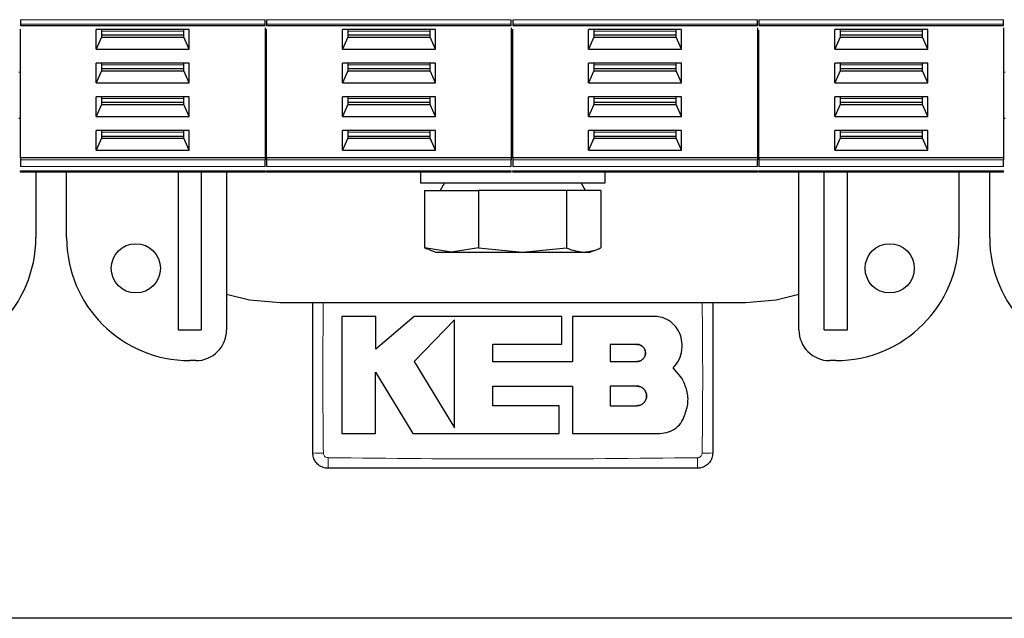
# Model space of a CAD drawing. Header units: millimetres. Extents: x 5 to 418, y 2 to 292.
# Tile 4 of 39: x 84 to 116, y 65 to 85. Entities that reach past the tile are written whole.
import ezdxf

# ---------------------------------------------------------------- set-up
doc = ezdxf.new("R2010")
doc.units = ezdxf.units.MM

msp = doc.modelspace()

# ---------------------------------------------------------------- linework, layer by layer
at = {"color": 7, "linetype": 'Continuous', "lineweight": 25}
for p, q in [((84.3944, 84.6441), (84.3944, 84.5038)), ((92.3444, 84.5038), (92.3444, 84.6441)), ((92.3944, 84.6441), (92.3944, 84.5038)), ((100.3444, 84.5038), (100.3444, 84.6441)), ((100.3944, 84.6441), (100.3944, 84.5038)), ((108.3444, 84.5038), (108.3444, 84.6441)), ((108.3944, 84.6441), (108.3944, 84.5038)), ((116.3444, 84.5038), (116.3444, 84.6441)), ((84.3925, 84.4598), (92.3463, 84.4598)), ((84.3944, 80.1551), (84.3944, 84.3377)), ((89.8817, 84.3269), (86.857, 84.3269)), ((86.857, 83.6907), (86.857, 84.3269)), ((87.0319, 84.3269), (87.0319, 84.0795)), ((89.7069, 84.0795), (89.7069, 84.3269)), ((89.8817, 83.6907), (89.8817, 84.3269)), ((92.3444, 84.3768), (92.3444, 80.1551)), ((92.3925, 84.4598), (100.3463, 84.4598)), ((92.3944, 80.1551), (92.3944, 84.3377)), ((97.8817, 84.3269), (94.857, 84.3269)), ((94.857, 83.6907), (94.857, 84.3269)), ((95.0319, 84.3269), (95.0319, 84.0795)), ((97.7069, 84.0795), (97.7069, 84.3269)), ((97.8817, 83.6907), (97.8817, 84.3269)), ((100.3444, 84.3768), (100.3444, 80.1551)), ((100.3925, 84.4598), (108.3463, 84.4598)), ((100.3944, 80.1551), (100.3944, 84.3377)), ((105.8817, 84.3269), (102.857, 84.3269)), ((102.857, 83.6907), (102.857, 84.3269)), ((103.0319, 84.3269), (103.0319, 84.0795)), ((105.7069, 84.0795), (105.7069, 84.3269)), ((105.8817, 83.6907), (105.8817, 84.3269)), ((108.3444, 84.3768), (108.3444, 80.1551)), ((108.3925, 84.4598), (116.3463, 84.4598)), ((108.3944, 80.1551), (108.3944, 84.3015)), ((113.8817, 84.3269), (110.857, 84.3269)), ((110.857, 83.6907), (110.857, 84.3269)), ((111.0319, 84.3269), (111.0319, 84.0795)), ((113.7069, 84.0795), (113.7069, 84.3269)), ((113.8817, 83.6907), (113.8817, 84.3269)), ((116.3444, 84.3768), (116.3444, 80.1551)), ((87.0319, 84.0795), (86.857, 83.6907)), ((87.0319, 84.1502), (89.7069, 84.1502)), ((87.0319, 84.0795), (89.7069, 84.0795)), ((89.8817, 83.6907), (89.7069, 84.0795)), ((95.0319, 84.0795), (94.857, 83.6907)), ((95.0319, 84.1502), (97.7069, 84.1502)), ((95.0319, 84.0795), (97.7069, 84.0795)), ((97.8817, 83.6907), (97.7069, 84.0795)), ((103.0319, 84.0795), (102.857, 83.6907)), ((103.0319, 84.1502), (105.7069, 84.1502)), ((103.0319, 84.0795), (105.7069, 84.0795)), ((105.8817, 83.6907), (105.7069, 84.0795)), ((111.0319, 84.0795), (110.857, 83.6907)), ((111.0319, 84.1502), (113.7069, 84.1502)), ((111.0319, 84.0795), (113.7069, 84.0795)), ((113.8817, 83.6907), (113.7069, 84.0795)), ((86.857, 83.6907), (89.8817, 83.6907)), ((94.857, 83.6907), (97.8817, 83.6907)), ((102.857, 83.6907), (105.8817, 83.6907)), ((110.857, 83.6907), (113.8817, 83.6907)), ((89.8817, 83.2309), (86.857, 83.2309)), ((86.857, 82.5947), (86.857, 83.2309)), ((87.0319, 83.2309), (87.0319, 82.9835)), ((89.7069, 82.9835), (89.7069, 83.2309)), ((89.8817, 82.5947), (89.8817, 83.2309)), ((97.8817, 83.2309), (94.857, 83.2309)), ((94.857, 82.5947), (94.857, 83.2309)), ((95.0319, 83.2309), (95.0319, 82.9835)), ((97.7069, 82.9835), (97.7069, 83.2309)), ((97.8817, 82.5947), (97.8817, 83.2309)), ((105.8817, 83.2309), (102.857, 83.2309)), ((102.857, 82.5947), (102.857, 83.2309)), ((103.0319, 83.2309), (103.0319, 82.9835)), ((105.7069, 82.9835), (105.7069, 83.2309)), ((105.8817, 82.5947), (105.8817, 83.2309)), ((113.8817, 83.2309), (110.857, 83.2309)), ((110.857, 82.5947), (110.857, 83.2309)), ((111.0319, 83.2309), (111.0319, 82.9835)), ((113.7069, 82.9835), (113.7069, 83.2309)), ((113.8817, 82.5947), (113.8817, 83.2309)), ((87.0319, 82.9835), (86.857, 82.5947)), ((87.0319, 83.0542), (89.7069, 83.0542)), ((87.0319, 82.9835), (89.7069, 82.9835)), ((89.8817, 82.5947), (89.7069, 82.9835)), ((95.0319, 82.9835), (94.857, 82.5947)), ((95.0319, 83.0542), (97.7069, 83.0542)), ((95.0319, 82.9835), (97.7069, 82.9835)), ((97.8817, 82.5947), (97.7069, 82.9835)), ((103.0319, 82.9835), (102.857, 82.5947)), ((103.0319, 83.0542), (105.7069, 83.0542)), ((103.0319, 82.9835), (105.7069, 82.9835)), ((105.8817, 82.5947), (105.7069, 82.9835)), ((111.0319, 82.9835), (110.857, 82.5947)), ((111.0319, 83.0542), (113.7069, 83.0542)), ((111.0319, 82.9835), (113.7069, 82.9835)), ((113.8817, 82.5947), (113.7069, 82.9835)), ((86.857, 82.5947), (89.8817, 82.5947)), ((94.857, 82.5947), (97.8817, 82.5947)), ((102.857, 82.5947), (105.8817, 82.5947)), ((110.857, 82.5947), (113.8817, 82.5947)), ((89.8817, 82.1349), (86.857, 82.1349)), ((86.857, 81.4987), (86.857, 82.1349)), ((87.0319, 82.1349), (87.0319, 81.8875)), ((87.0319, 81.9582), (89.7069, 81.9582)), ((89.7069, 81.8875), (89.7069, 82.1349)), ((89.8817, 81.4987), (89.8817, 82.1349)), ((97.8817, 82.1349), (94.857, 82.1349)), ((94.857, 81.4987), (94.857, 82.1349)), ((95.0319, 82.1349), (95.0319, 81.8875)), ((95.0319, 81.9582), (97.7069, 81.9582)), ((97.7069, 81.8875), (97.7069, 82.1349)), ((97.8817, 81.4987), (97.8817, 82.1349)), ((105.8817, 82.1349), (102.857, 82.1349)), ((102.857, 81.4987), (102.857, 82.1349)), ((103.0319, 82.1349), (103.0319, 81.8875)), ((103.0319, 81.9582), (105.7069, 81.9582)), ((105.7069, 81.8875), (105.7069, 82.1349)), ((105.8817, 81.4987), (105.8817, 82.1349)), ((113.8817, 82.1349), (110.857, 82.1349)), ((110.857, 81.4987), (110.857, 82.1349)), ((111.0319, 82.1349), (111.0319, 81.8875)), ((111.0319, 81.9582), (113.7069, 81.9582)), ((113.7069, 81.8875), (113.7069, 82.1349)), ((113.8817, 81.4987), (113.8817, 82.1349)), ((87.0319, 81.8875), (86.857, 81.4987)), ((87.0319, 81.8875), (89.7069, 81.8875)), ((89.8817, 81.4987), (89.7069, 81.8875)), ((95.0319, 81.8875), (94.857, 81.4987)), ((95.0319, 81.8875), (97.7069, 81.8875)), ((97.8817, 81.4987), (97.7069, 81.8875)), ((103.0319, 81.8875), (102.857, 81.4987)), ((103.0319, 81.8875), (105.7069, 81.8875)), ((105.8817, 81.4987), (105.7069, 81.8875)), ((111.0319, 81.8875), (110.857, 81.4987)), ((111.0319, 81.8875), (113.7069, 81.8875)), ((113.8817, 81.4987), (113.7069, 81.8875)), ((84.3944, 81.438), (84.3444, 81.438)), ((86.857, 81.4987), (89.8817, 81.4987)), ((92.3944, 81.438), (92.3444, 81.438)), ((92.3944, 81.363), (92.3444, 81.363)), ((92.3944, 81.2997), (92.3444, 81.3006)), ((94.857, 81.4987), (97.8817, 81.4987)), ((100.3944, 81.438), (100.3444, 81.438)), ((102.857, 81.4987), (105.8817, 81.4987)), ((108.3944, 81.438), (108.3444, 81.438)), ((108.3944, 81.363), (108.3444, 81.363)), ((108.3944, 81.2997), (108.3444, 81.2989)), ((110.857, 81.4987), (113.8817, 81.4987)), ((116.3944, 81.438), (116.3444, 81.438)), ((89.8817, 81.0388), (86.857, 81.0388)), ((86.857, 80.4026), (86.857, 81.0388)), ((87.0319, 81.0388), (87.0319, 80.7915)), ((89.7069, 80.7915), (89.7069, 81.0388)), ((89.8817, 80.4026), (89.8817, 81.0388)), ((97.8817, 81.0388), (94.857, 81.0388)), ((94.857, 80.4026), (94.857, 81.0388)), ((95.0319, 81.0388), (95.0319, 80.7915)), ((97.7069, 80.7915), (97.7069, 81.0388)), ((97.8817, 80.4026), (97.8817, 81.0388)), ((105.8817, 81.0388), (102.857, 81.0388)), ((102.857, 80.4026), (102.857, 81.0388)), ((103.0319, 81.0388), (103.0319, 80.7915)), ((105.7069, 80.7915), (105.7069, 81.0388)), ((105.8817, 80.4026), (105.8817, 81.0388)), ((113.8817, 81.0388), (110.857, 81.0388)), ((110.857, 80.4026), (110.857, 81.0388)), ((111.0319, 81.0388), (111.0319, 80.7915)), ((113.7069, 80.7915), (113.7069, 81.0388)), ((113.8817, 80.4026), (113.8817, 81.0388)), ((87.0319, 80.7915), (86.857, 80.4026)), ((87.0319, 80.8622), (89.7069, 80.8622)), ((87.0319, 80.7915), (89.7069, 80.7915)), ((89.8817, 80.4026), (89.7069, 80.7915)), ((95.0319, 80.7915), (94.857, 80.4026)), ((95.0319, 80.8622), (97.7069, 80.8622)), ((95.0319, 80.7915), (97.7069, 80.7915)), ((97.8817, 80.4026), (97.7069, 80.7915)), ((103.0319, 80.7915), (102.857, 80.4026)), ((103.0319, 80.8622), (105.7069, 80.8622)), ((103.0319, 80.7915), (105.7069, 80.7915)), ((105.8817, 80.4026), (105.7069, 80.7915)), ((111.0319, 80.7915), (110.857, 80.4026)), ((111.0319, 80.8622), (113.7069, 80.8622)), ((111.0319, 80.7915), (113.7069, 80.7915)), ((113.8817, 80.4026), (113.7069, 80.7915)), ((86.857, 80.4026), (89.8817, 80.4026)), ((94.857, 80.4026), (97.8817, 80.4026)), ((102.857, 80.4026), (105.8817, 80.4026)), ((110.857, 80.4026), (113.8817, 80.4026)), ((92.3444, 80.1551), (84.3944, 80.1551)), ((84.3944, 80.1551), (84.3944, 80.0843)), ((92.3444, 80.1551), (92.3444, 80.0843)), ((100.3444, 80.1551), (92.3944, 80.1551)), ((92.3944, 80.1551), (92.3944, 80.0843)), ((100.3444, 80.1551), (100.3444, 80.0843)), ((108.3444, 80.1551), (100.3944, 80.1551)), ((100.3944, 80.1551), (100.3944, 80.0843)), ((108.3444, 80.1551), (108.3444, 80.0843)), ((116.3444, 80.1551), (108.3944, 80.1551)), ((108.3944, 80.1551), (108.3944, 80.0843)), ((116.3444, 80.1551), (116.3444, 80.0843)), ((92.3444, 79.688), (84.3944, 79.688)), ((84.8944, 79.688), (84.8944, 77.563)), ((85.8944, 77.563), (85.8944, 79.688)), ((89.5194, 79.688), (89.5194, 74.563)), ((90.2694, 79.688), (90.2694, 74.563)), ((91.0944, 79.688), (91.0944, 74.563)), ((100.3444, 79.688), (92.3944, 79.688)), ((97.3944, 79.688), (97.3944, 79.338)), ((108.3444, 79.688), (100.3944, 79.688)), ((103.3944, 79.338), (103.3944, 79.688)), ((116.3444, 79.688), (108.3944, 79.688)), ((109.6944, 74.563), (109.6944, 79.688)), ((110.5194, 74.563), (110.5194, 79.688)), ((111.2694, 74.563), (111.2694, 79.688)), ((114.8944, 79.688), (114.8944, 77.563)), ((115.8944, 77.563), (115.8944, 79.688)), ((97.3944, 79.338), (103.3944, 79.338)), ((97.5307, 79.088), (97.5307, 77.2288)), ((97.5307, 79.088), (99.2785, 79.088)), ((98.1744, 79.338), (98.03, 79.088)), ((99.2785, 79.088), (99.2785, 77.2288)), ((102.1421, 79.088), (99.2785, 79.088)), ((102.1421, 79.088), (102.1421, 77.2288)), ((103.258, 79.088), (102.1421, 79.088)), ((102.7587, 79.088), (102.6144, 79.338)), ((103.258, 79.088), (103.258, 77.2288)), ((98.4046, 77.088), (97.5307, 77.2288)), ((97.6836, 77.1647), (97.8944, 77.088)), ((99.2785, 77.2288), (98.4046, 77.088)), ((99.2785, 77.2288), (100.7103, 77.088)), ((100.7103, 77.088), (102.1421, 77.2288)), ((102.8944, 77.088), (103.1051, 77.1647)), ((97.8944, 77.088), (98.4046, 77.088)), ((98.4046, 77.088), (100.7103, 77.088)), ((100.7103, 77.088), (102.7, 77.088)), ((102.7, 77.088), (102.8944, 77.088)), ((92.8319, 75.4505), (107.9569, 75.4505)), ((95.9389, 75.0026), (94.8392, 75.0026)), ((95.9389, 73.9362), (95.9389, 75.0026)), ((97.1902, 75.0026), (95.9389, 73.9362)), ((101.989, 75.0026), (97.1902, 75.0026)), ((98.5019, 74.8836), (97.1902, 73.5342)), ((101.989, 74.0994), (101.989, 75.0026)), ((102.3366, 75.0026), (102.3366, 73.5227)), ((104.9815, 75.0026), (102.3366, 75.0026)), ((89.5194, 74.563), (90.2694, 74.563)), ((110.5194, 74.563), (111.2694, 74.563)), ((99.7468, 74.0994), (101.989, 74.0994)), ((99.7468, 73.5227), (99.7468, 74.0994)), ((104.4265, 74.0922), (103.556, 74.0922)), ((103.556, 74.0922), (103.556, 73.5342)), ((90.0944, 73.563), (89.8944, 73.563)), ((97.1902, 73.5342), (98.5019, 71.3785)), ((102.3366, 73.5227), (99.7468, 73.5227)), ((103.556, 73.5342), (104.4265, 73.5342)), ((105.8948, 72.9788), (105.6102, 73.3312)), ((110.8944, 73.563), (110.6944, 73.563)), ((95.9382, 73.1854), (97.1487, 71.1959)), ((95.9382, 71.1959), (95.9382, 73.1854)), ((99.7474, 72.7354), (102.3366, 72.7354)), ((99.7474, 72.0979), (99.7474, 72.7354)), ((102.3366, 72.7354), (102.3366, 71.1959)), ((103.556, 72.7354), (103.556, 72.0979)), ((104.4265, 72.7354), (103.556, 72.7354)), ((101.8992, 72.0979), (99.7474, 72.0979)), ((101.8992, 71.1959), (101.8992, 72.0979)), ((103.556, 72.0979), (104.4265, 72.0979)), ((94.8392, 71.1959), (95.9382, 71.1959)), ((97.1487, 71.1959), (101.8992, 71.1959)), ((102.3366, 71.1959), (105.1751, 71.1959)), ((155.1444, 65.188), (45.6444, 65.188))]:
    msp.add_line(p, q, dxfattribs=at)
at = {"color": 7, "linetype": 'Continuous', "lineweight": 18}
for p, q in [((84.3944, 84.6441), (92.3444, 84.6441)), ((92.3444, 84.5038), (84.3944, 84.5038)), ((92.3944, 84.6441), (100.3444, 84.6441)), ((100.3444, 84.5038), (92.3944, 84.5038)), ((100.3944, 84.6441), (108.3444, 84.6441)), ((108.3444, 84.5038), (100.3944, 84.5038)), ((108.3944, 84.6441), (116.3444, 84.6441)), ((116.3444, 84.5038), (108.3944, 84.5038)), ((87.0319, 84.274), (89.7069, 84.274)), ((95.0319, 84.274), (97.7069, 84.274)), ((103.0319, 84.274), (105.7069, 84.274)), ((111.0319, 84.274), (113.7069, 84.274)), ((84.3944, 82.938), (84.3444, 82.938)), ((87.0319, 83.1779), (89.7069, 83.1779)), ((92.3944, 82.938), (92.3444, 82.938)), ((95.0319, 83.1779), (97.7069, 83.1779)), ((100.3944, 82.938), (100.3444, 82.938)), ((103.0319, 83.1779), (105.7069, 83.1779)), ((108.3944, 82.938), (108.3444, 82.938)), ((111.0319, 83.1779), (113.7069, 83.1779)), ((116.3944, 82.938), (116.3444, 82.938)), ((87.0319, 82.0819), (89.7069, 82.0819)), ((95.0319, 82.0819), (97.7069, 82.0819)), ((103.0319, 82.0819), (105.7069, 82.0819)), ((111.0319, 82.0819), (113.7069, 82.0819)), ((87.0319, 80.9859), (89.7069, 80.9859)), ((95.0319, 80.9859), (97.7069, 80.9859)), ((103.0319, 80.9859), (105.7069, 80.9859)), ((111.0319, 80.9859), (113.7069, 80.9859)), ((92.3444, 80.0843), (84.3944, 80.0843)), ((100.3444, 80.0843), (92.3944, 80.0843)), ((108.3444, 80.0843), (100.3944, 80.0843)), ((116.3444, 80.0843), (108.3944, 80.0843)), ((92.3444, 79.8722), (84.3944, 79.8722)), ((92.3444, 79.7319), (84.3944, 79.7319)), ((100.3444, 79.8722), (92.3944, 79.8722)), ((100.3444, 79.7319), (92.3944, 79.7319)), ((108.3444, 79.8722), (100.3944, 79.8722)), ((108.3444, 79.7319), (100.3944, 79.7319)), ((116.3444, 79.8722), (108.3944, 79.8722)), ((116.3444, 79.7319), (108.3944, 79.7319))]:
    msp.add_line(p, q, dxfattribs=at)
at = {"color": 7, "linetype": 'Continuous', "lineweight": 25, "flags": 128}
for points in [[(91.0944, 75.7193), (91.8334, 75.5378), (92.8319, 75.4505)], [(107.9569, 75.4505), (108.9553, 75.5378), (109.6944, 75.7193)]]:
    msp.add_lwpolyline(points, dxfattribs=at)
at = {"color": 7, "linetype": 'Continuous', "lineweight": 25}
for centre in [(88.1444, 76.563), (112.6444, 76.563)]:
    msp.add_circle(centre, 0.8, dxfattribs=at)
for centre, radius, start, end in [((80.8944, 77.563), 4, 270, 0), ((89.8944, 77.563), 4, 180, 270), ((110.8944, 77.563), 4, 270, 0), ((119.8944, 77.563), 4, 180, 270), ((90.0944, 74.563), 1, 270, 0), ((110.6944, 74.563), 1, 180, 270)]:
    msp.add_arc(centre, radius, start, end, dxfattribs=at)
at = {"color": 7, "linetype": 'Continuous', "lineweight": 18}
for centre, radius, start, end in [((94.1533, 77.801), 7.2426, 267.9511, 270.6724), ((101.43, 70.3219), 7.0405, 179.30829, 182.10777), ((99.3548, 70.3219), 7.0443, 357.89336, 0.69134), ((106.6354, 77.8059), 7.2475, 269.32804, 272.04754)]:
    msp.add_arc(centre, radius, start, end, dxfattribs=at)
at = {"color": 7, "linetype": 'Continuous', "lineweight": 25}
for points in [[(84.3944, 84.5038), (84.3944, 84.4912), (84.3944, 84.466), (84.3944, 84.4619), (84.3944, 84.4598)], [(92.3444, 84.4598), (92.3444, 84.4619), (92.3444, 84.466), (92.3444, 84.4912), (92.3444, 84.5038)], [(92.3944, 84.5038), (92.3944, 84.4912), (92.3944, 84.466), (92.3944, 84.4619), (92.3944, 84.4598)], [(100.3444, 84.4598), (100.3444, 84.4619), (100.3444, 84.466), (100.3444, 84.4912), (100.3444, 84.5038)], [(100.3944, 84.5038), (100.3944, 84.4912), (100.3944, 84.466), (100.3944, 84.4619), (100.3944, 84.4598)], [(108.3444, 84.4598), (108.3444, 84.4619), (108.3444, 84.466), (108.3444, 84.4912), (108.3444, 84.5038)], [(108.3944, 84.5038), (108.3944, 84.4912), (108.3944, 84.466), (108.3944, 84.4619), (108.3944, 84.4598)], [(116.3444, 84.4598), (116.3444, 84.4619), (116.3444, 84.466), (116.3444, 84.4912), (116.3444, 84.5038)], [(84.3944, 80.0843), (84.3944, 80.0689), (84.3944, 80.0379), (84.3944, 79.9783), (84.3944, 79.9187), (84.3944, 79.8877), (84.3944, 79.8722)], [(92.3444, 79.8722), (92.3444, 79.8877), (92.3444, 79.9187), (92.3444, 79.9783), (92.3444, 80.0379), (92.3444, 80.0689), (92.3444, 80.0843)], [(92.3944, 80.0843), (92.3944, 80.0689), (92.3944, 80.0379), (92.3944, 79.9783), (92.3944, 79.9187), (92.3944, 79.8877), (92.3944, 79.8722)], [(100.3444, 79.8722), (100.3444, 79.8877), (100.3444, 79.9187), (100.3444, 79.9783), (100.3444, 80.0379), (100.3444, 80.0689), (100.3444, 80.0843)], [(100.3944, 80.0843), (100.3944, 80.0689), (100.3944, 80.0379), (100.3944, 79.9783), (100.3944, 79.9187), (100.3944, 79.8877), (100.3944, 79.8722)], [(108.3444, 79.8722), (108.3444, 79.8877), (108.3444, 79.9187), (108.3444, 79.9783), (108.3444, 80.0379), (108.3444, 80.0689), (108.3444, 80.0843)], [(108.3944, 80.0843), (108.3944, 80.0689), (108.3944, 80.0379), (108.3944, 79.9783), (108.3944, 79.9187), (108.3944, 79.8877), (108.3944, 79.8722)], [(116.3444, 79.8722), (116.3444, 79.8877), (116.3444, 79.9187), (116.3444, 79.9783), (116.3444, 80.0379), (116.3444, 80.0689), (116.3444, 80.0843)], [(84.3944, 79.688), (84.3944, 79.6885), (84.3944, 79.6897), (84.3944, 79.6986), (84.3944, 79.7123), (84.3944, 79.7254), (84.3944, 79.7319)], [(92.3444, 79.688), (92.3444, 79.6885), (92.3444, 79.6897), (92.3444, 79.6986), (92.3444, 79.7123), (92.3444, 79.7254), (92.3444, 79.7319)], [(92.3944, 79.688), (92.3944, 79.6885), (92.3944, 79.6897), (92.3944, 79.6986), (92.3944, 79.7123), (92.3944, 79.7254), (92.3944, 79.7319)], [(100.3444, 79.688), (100.3444, 79.6885), (100.3444, 79.6897), (100.3444, 79.6986), (100.3444, 79.7123), (100.3444, 79.7254), (100.3444, 79.7319)], [(100.3944, 79.688), (100.3944, 79.6885), (100.3944, 79.6897), (100.3944, 79.6986), (100.3944, 79.7123), (100.3944, 79.7254), (100.3944, 79.7319)], [(108.3444, 79.688), (108.3444, 79.6885), (108.3444, 79.6897), (108.3444, 79.6986), (108.3444, 79.7123), (108.3444, 79.7254), (108.3444, 79.7319)], [(108.3944, 79.688), (108.3944, 79.6885), (108.3944, 79.6897), (108.3944, 79.6986), (108.3944, 79.7123), (108.3944, 79.7254), (108.3944, 79.7319)], [(116.3444, 79.688), (116.3444, 79.6885), (116.3444, 79.6897), (116.3444, 79.6986), (116.3444, 79.7123), (116.3444, 79.7254), (116.3444, 79.7319)]]:
    msp.add_open_spline(points, degree=3, dxfattribs=at)
for points, knots in [([(97.5307, 77.2288), (97.5365, 77.226), (97.5892, 77.2009), (97.6428, 77.1929), (97.6905, 77.1857)], [0, 0, 0, 0, 0.1097663, 1, 1, 1, 1]), ([(102.1421, 77.2288), (102.1479, 77.226), (102.3318, 77.1398), (102.5188, 77.1135), (102.7, 77.088)], [0, 0, 0, 0, 0.0314494, 1, 1, 1, 1]), ([(102.7, 77.088), (102.8413, 77.1038), (103.0285, 77.1247), (103.2127, 77.2082), (103.258, 77.2288)], [0, 0, 0, 0, 0.7546146, 1, 1, 1, 1]), ([(93.8944, 70.563), (93.8944, 71.0946), (93.8944, 72.1937), (93.8944, 73.823), (93.8944, 74.9205), (93.8944, 75.4505)], [0, 0, 0, 0, 0.3263196, 0.674656, 1, 1, 1, 1]), ([(106.8944, 75.4505), (106.8944, 74.9564), (106.8944, 73.8948), (106.8944, 72.2655), (106.8944, 71.1305), (106.8944, 70.563)], [0, 0, 0, 0, 0.3033014, 0.6516378, 1, 1, 1, 1]), ([(94.8392, 75.0026), (94.8392, 74.4819), (94.8392, 73.2131), (94.8392, 71.9441), (94.8392, 71.1959)], [0, 0, 0, 0, 0.410329, 1, 1, 1, 1]), ([(98.5019, 71.3785), (98.5019, 71.8989), (98.5019, 73.0671), (98.5019, 74.2356), (98.5019, 74.8836)], [0, 0, 0, 0, 0.44547696, 1, 1, 1, 1]), ([(105.8948, 74.0892), (105.8847, 74.1918), (105.8646, 74.3971), (105.7072, 74.6708), (105.4756, 74.8773), (105.2187, 74.9869), (105.049, 74.9981), (104.9815, 75.0026)], [0, 0, 0, 0, 0.2145899, 0.4291787, 0.6437974, 0.8584406, 1, 1, 1, 1]), ([(104.4265, 73.5342), (104.4579, 73.5373), (104.5208, 73.5435), (104.6043, 73.5917), (104.6678, 73.6627), (104.704, 73.7513), (104.7089, 73.8467), (104.6819, 73.9382), (104.6261, 74.0157), (104.548, 74.0701), (104.4771, 74.0906), (104.4362, 74.0919), (104.4265, 74.0922)], [0, 0, 0, 0, 0.107578, 0.2151551, 0.3227414, 0.4302646, 0.5376805, 0.6449865, 0.7522129, 0.8594106, 0.9666404, 1, 1, 1, 1]), ([(104.4265, 74.0922), (104.4579, 74.0891), (104.5206, 74.083), (104.6041, 74.0349), (104.6676, 73.9641), (104.7039, 73.8758), (104.709, 73.7806), (104.6823, 73.689), (104.6267, 73.6113), (104.5487, 73.5566), (104.4775, 73.5359), (104.4364, 73.5346), (104.4265, 73.5342)], [0, 0, 0, 0, 0.1073343, 0.2146721, 0.3219288, 0.4291301, 0.5363387, 0.6436098, 0.7509827, 0.8584684, 0.9660383, 1, 1, 1, 1]), ([(105.6102, 73.3312), (105.6798, 73.4156), (105.8191, 73.5845), (105.8979, 73.8605), (105.8956, 74.0293), (105.8948, 74.0892)], [0, 0, 0, 0, 0.3919652, 0.7839445, 1, 1, 1, 1]), ([(105.9584, 71.7217), (106.0087, 71.8623), (106.1094, 72.1435), (106.0812, 72.594), (105.9555, 72.8535), (105.8948, 72.9788)], [0, 0, 0, 0, 0.3407821, 0.6815687, 1, 1, 1, 1]), ([(104.4265, 72.0979), (104.4624, 72.1014), (104.534, 72.1084), (104.6294, 72.1634), (104.702, 72.2443), (104.7434, 72.3452), (104.7492, 72.454), (104.7187, 72.5586), (104.6552, 72.6474), (104.566, 72.7098), (104.4848, 72.7335), (104.4378, 72.735), (104.4265, 72.7354)], [0, 0, 0, 0, 0.1073587, 0.2147209, 0.322003, 0.4292233, 0.5364372, 0.6436972, 0.7510459, 0.8585026, 0.9660513, 1, 1, 1, 1]), ([(104.4265, 72.7354), (104.4624, 72.7319), (104.5342, 72.7248), (104.6297, 72.6697), (104.7022, 72.5886), (104.7436, 72.4874), (104.7491, 72.3785), (104.7183, 72.2738), (104.6546, 72.1853), (104.5654, 72.1231), (104.4843, 72.0997), (104.4376, 72.0982), (104.4265, 72.0979)], [0, 0, 0, 0, 0.10757892, 0.2151577, 0.3227289, 0.43022442, 0.537613, 0.64490224, 0.75212798, 0.85934024, 0.9665939, 1, 1, 1, 1]), ([(105.1751, 71.1959), (105.2703, 71.2052), (105.4607, 71.2239), (105.7131, 71.37), (105.877, 71.5486), (105.9379, 71.6781), (105.9584, 71.7217)], [0, 0, 0, 0, 0.2851253, 0.5702516, 0.8553553, 1, 1, 1, 1]), ([(94.3944, 70.063), (94.3381, 70.0685), (94.2257, 70.0796), (94.0759, 70.1658), (93.9628, 70.2926), (93.9029, 70.4332), (93.8968, 70.5261), (93.8944, 70.563)], [0, 0, 0, 0, 0.21467234, 0.42935197, 0.64402608, 0.85869542, 1, 1, 1, 1]), ([(106.8944, 70.563), (106.8888, 70.5068), (106.8778, 70.3944), (106.7916, 70.2445), (106.6647, 70.1315), (106.5241, 70.0715), (106.4312, 70.0654), (106.3944, 70.063)], [0, 0, 0, 0, 0.21467278, 0.42935247, 0.64402667, 0.85869576, 1, 1, 1, 1]), ([(106.3944, 70.063), (104.3945, 70.063), (100.3945, 70.063), (96.3945, 70.063), (94.3944, 70.063)], [0, 0, 0, 0, 0.499961, 1, 1, 1, 1])]:
    msp.add_open_spline(points, degree=3, knots=knots, dxfattribs=at)
at = {"color": 7, "linetype": 'Continuous', "lineweight": 18}
for points, knots in [([(94.2373, 75.4505), (94.232, 74.921), (94.221, 73.8229), (94.2217, 72.1922), (94.2329, 71.0913), (94.2383, 70.5589)], [0, 0, 0, 0, 0.3247744, 0.6734447, 1, 1, 1, 1]), ([(106.5504, 70.5589), (106.5561, 71.1273), (106.5676, 72.2642), (106.5672, 73.8949), (106.5564, 74.9569), (106.5514, 75.4505)], [0, 0, 0, 0, 0.3486177, 0.6972883, 1, 1, 1, 1]), ([(94.2383, 70.5589), (94.2391, 70.5478), (94.2413, 70.5197), (94.2598, 70.4773), (94.2941, 70.439), (94.3393, 70.4126), (94.3732, 70.4088), (94.3901, 70.4069)], [0, 0, 0, 0, 0.1406569, 0.3555039, 0.5710329, 0.7861716, 1, 1, 1, 1]), ([(94.3901, 70.4069), (96.3917, 70.3866), (100.3945, 70.3461), (104.3973, 70.3866), (106.3986, 70.4069)], [0, 0, 0, 0, 0.5000392, 1, 1, 1, 1]), ([(106.3986, 70.4069), (106.4097, 70.4078), (106.4377, 70.41), (106.4801, 70.4285), (106.5184, 70.4628), (106.5448, 70.508), (106.5485, 70.5419), (106.5504, 70.5589)], [0, 0, 0, 0, 0.140567, 0.3553278, 0.5708439, 0.7860438, 1, 1, 1, 1])]:
    msp.add_open_spline(points, degree=3, knots=knots, dxfattribs=at)

doc.saveas('drawing.dxf')
